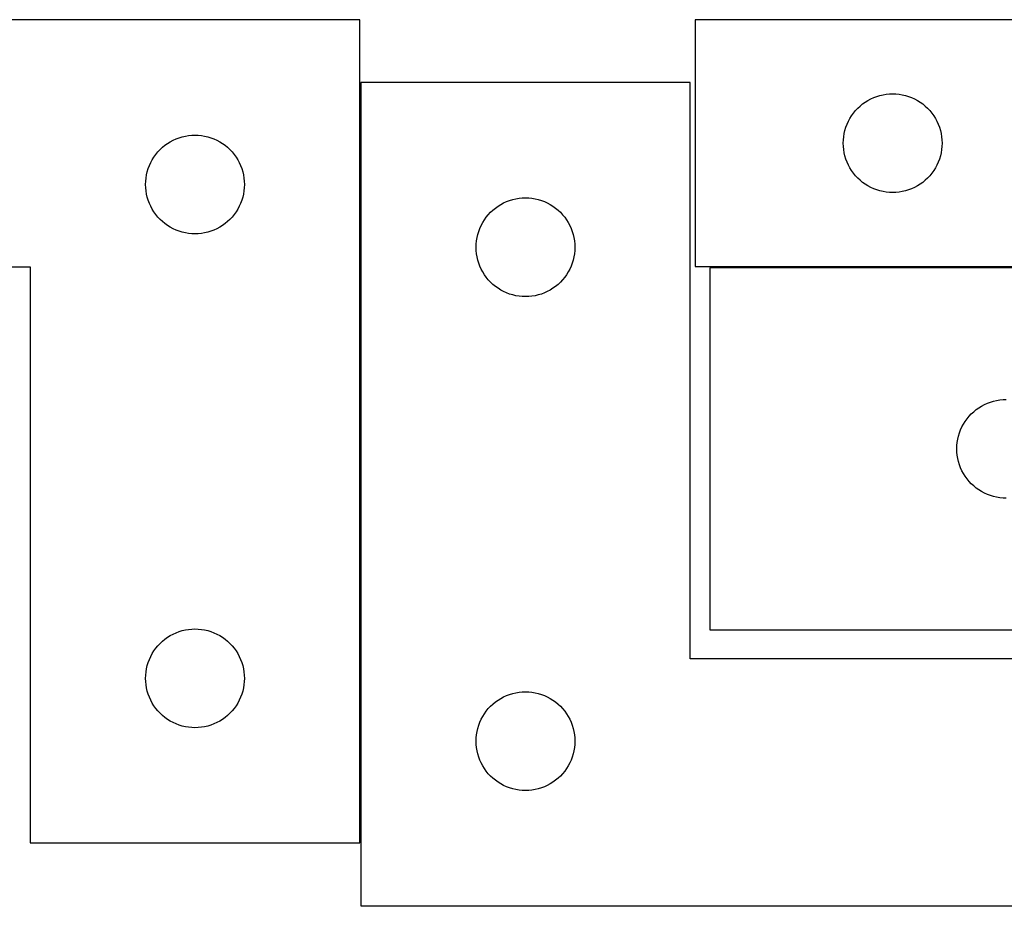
# Model space of a CAD drawing. Header units: millimetres. Extents: x 7 to 1243, y 7 to 2493.
# Tile 13 of 20: x 370 to 549, y 2332 to 2493. Entities that reach past the tile are written whole.
import ezdxf

# ---------------------------------------------------------------- set-up
doc = ezdxf.new("R2010")
doc.units = ezdxf.units.MM
doc.layers.add('COMMON', color=5, linetype='CONTINUOUS', true_color=0x0000ff)
doc.layers.add('CUT', color=7, linetype='CONTINUOUS', true_color=0x000000)

msp = doc.modelspace()

# ---------------------------------------------------------------- linework, layer by layer
at = {"layer": 'COMMON'}
for p, q in [((432.004246, 2343.371161), (432.004246, 2481.930532)), ((603.679561, 2448.296796), (495.679561, 2448.296796)), ((548.041929, 2331.830532), (432.104246, 2331.830532))]:
    msp.add_line(p, q, dxfattribs=at)
at = {"layer": 'CUT'}
for p, q in [((431.904245, 2493.371161), (251.904245, 2493.371161)), ((431.904245, 2343.371161), (431.904245, 2493.371161)), ((672.992349, 2493.396796), (492.992349, 2493.396796)), ((492.992349, 2493.396796), (492.992349, 2448.396796)), ((492.104246, 2481.930532), (432.104246, 2481.930532)), ((432.104246, 2481.930532), (432.104246, 2331.930532)), ((492.104246, 2376.930532), (492.104246, 2481.930532)), ((523.992217, 2478.380022), (524.492349, 2478.691024)), ((524.492349, 2478.691024), (525.011751, 2478.96865)), ((525.011751, 2478.96865), (525.548198, 2479.211711)), ((525.548198, 2479.211711), (526.099394, 2479.419167)), ((526.099394, 2479.419167), (526.662977, 2479.590128)), ((526.662977, 2479.590128), (527.236536, 2479.723863)), ((527.236536, 2479.723863), (527.817613, 2479.819799)), ((527.817613, 2479.819799), (528.403721, 2479.877526)), ((528.403721, 2479.877526), (528.992349, 2479.896796)), ((528.992349, 2479.896796), (529.580977, 2479.877526)), ((529.580977, 2479.877526), (530.167085, 2479.819799)), ((530.167085, 2479.819799), (530.748162, 2479.723863)), ((530.748162, 2479.723863), (531.32172, 2479.590128)), ((531.32172, 2479.590128), (531.885304, 2479.419167)), ((531.885304, 2479.419167), (532.4365, 2479.211711)), ((532.4365, 2479.211711), (532.972947, 2478.96865)), ((532.972947, 2478.96865), (533.492349, 2478.691024)), ((533.492349, 2478.691024), (533.992481, 2478.380022)), ((522.225791, 2476.830908), (522.628388, 2477.260757)), ((522.628388, 2477.260757), (523.058236, 2477.663354)), ((523.058236, 2477.663354), (523.513496, 2478.036976)), ((523.513496, 2478.036976), (523.992217, 2478.380022)), ((533.992481, 2478.380022), (534.471202, 2478.036976)), ((534.471202, 2478.036976), (534.926461, 2477.663354)), ((534.926461, 2477.663354), (535.35631, 2477.260757)), ((535.35631, 2477.260757), (535.758907, 2476.830908)), ((520.920494, 2474.877394), (521.19812, 2475.396796)), ((521.19812, 2475.396796), (521.509122, 2475.896928)), ((521.509122, 2475.896928), (521.852169, 2476.375648)), ((521.852169, 2476.375648), (522.225791, 2476.830908)), ((535.758907, 2476.830908), (536.132529, 2476.375648)), ((536.132529, 2476.375648), (536.475575, 2475.896928)), ((536.475575, 2475.896928), (536.786577, 2475.396796)), ((536.786577, 2475.396796), (537.064203, 2474.877394)), ((520.299016, 2473.226167), (520.469978, 2473.789751)), ((520.469978, 2473.789751), (520.677433, 2474.340946)), ((520.677433, 2474.340946), (520.920494, 2474.877394)), ((537.064203, 2474.877394), (537.307265, 2474.340946)), ((537.307265, 2474.340946), (537.51472, 2473.789751)), ((537.51472, 2473.789751), (537.685681, 2473.226167)), ((397.923646, 2471.443015), (398.460094, 2471.686077)), ((398.460094, 2471.686077), (399.011289, 2471.893532)), ((399.011289, 2471.893532), (399.574873, 2472.064493)), ((399.574873, 2472.064493), (400.148432, 2472.198228)), ((400.148432, 2472.198228), (400.729509, 2472.294165)), ((400.729509, 2472.294165), (401.315616, 2472.351891)), ((401.315616, 2472.351891), (401.904245, 2472.371161)), ((401.904245, 2472.371161), (402.492873, 2472.351891)), ((402.492873, 2472.351891), (403.07898, 2472.294165)), ((403.07898, 2472.294165), (403.660057, 2472.198228)), ((403.660057, 2472.198228), (404.233616, 2472.064493)), ((404.233616, 2472.064493), (404.7972, 2471.893532)), ((404.7972, 2471.893532), (405.348395, 2471.686077)), ((405.348395, 2471.686077), (405.884843, 2471.443015)), ((520.011618, 2471.485424), (520.069345, 2472.071531)), ((520.069345, 2472.071531), (520.165281, 2472.652608)), ((520.165281, 2472.652608), (520.299016, 2473.226167)), ((537.685681, 2473.226167), (537.819416, 2472.652608)), ((537.819416, 2472.652608), (537.915353, 2472.071531)), ((537.915353, 2472.071531), (537.973079, 2471.485424)), ((395.137686, 2469.305273), (395.540283, 2469.735122)), ((395.540283, 2469.735122), (395.970132, 2470.137719)), ((395.970132, 2470.137719), (396.425392, 2470.511341)), ((396.425392, 2470.511341), (396.904112, 2470.854387)), ((396.904112, 2470.854387), (397.404245, 2471.165389)), ((397.404245, 2471.165389), (397.923646, 2471.443015)), ((405.884843, 2471.443015), (406.404245, 2471.165389)), ((406.404245, 2471.165389), (406.904377, 2470.854387)), ((406.904377, 2470.854387), (407.383097, 2470.511341)), ((407.383097, 2470.511341), (407.838357, 2470.137719)), ((407.838357, 2470.137719), (408.268206, 2469.735122)), ((408.268206, 2469.735122), (408.670803, 2469.305273)), ((519.992349, 2470.896796), (520.011618, 2471.485424)), ((520.011618, 2470.308167), (519.992349, 2470.896796)), ((520.069345, 2469.72206), (520.011618, 2470.308167)), ((520.165281, 2469.140983), (520.069345, 2469.72206)), ((537.915353, 2469.72206), (537.819416, 2469.140983)), ((537.973079, 2470.308167), (537.915353, 2469.72206)), ((537.973079, 2471.485424), (537.992349, 2470.896796)), ((537.992349, 2470.896796), (537.973079, 2470.308167)), ((394.110016, 2467.871161), (394.421018, 2468.371293)), ((394.421018, 2468.371293), (394.764064, 2468.850014)), ((394.764064, 2468.850014), (395.137686, 2469.305273)), ((408.670803, 2469.305273), (409.044425, 2468.850014)), ((409.044425, 2468.850014), (409.387471, 2468.371293)), ((409.387471, 2468.371293), (409.698473, 2467.871161)), ((520.299016, 2468.567424), (520.165281, 2469.140983)), ((520.469978, 2468.00384), (520.299016, 2468.567424)), ((520.677433, 2467.452645), (520.469978, 2468.00384)), ((537.51472, 2468.00384), (537.307265, 2467.452645)), ((537.685681, 2468.567424), (537.51472, 2468.00384)), ((537.819416, 2469.140983), (537.685681, 2468.567424)), ((393.210912, 2465.700532), (393.381873, 2466.264116)), ((393.381873, 2466.264116), (393.589329, 2466.815312)), ((393.589329, 2466.815312), (393.83239, 2467.351759)), ((393.83239, 2467.351759), (394.110016, 2467.871161)), ((409.698473, 2467.871161), (409.976099, 2467.351759)), ((409.976099, 2467.351759), (410.21916, 2466.815312)), ((410.21916, 2466.815312), (410.426616, 2466.264116)), ((410.426616, 2466.264116), (410.597577, 2465.700532)), ((520.920494, 2466.916197), (520.677433, 2467.452645)), ((521.19812, 2466.396796), (520.920494, 2466.916197)), ((521.509122, 2465.896663), (521.19812, 2466.396796)), ((536.786577, 2466.396796), (536.475575, 2465.896663)), ((537.064203, 2466.916197), (536.786577, 2466.396796)), ((537.307265, 2467.452645), (537.064203, 2466.916197)), ((392.923514, 2463.959789), (392.981241, 2464.545896)), ((392.981241, 2464.545896), (393.077177, 2465.126974)), ((393.077177, 2465.126974), (393.210912, 2465.700532)), ((410.597577, 2465.700532), (410.731312, 2465.126974)), ((410.731312, 2465.126974), (410.827248, 2464.545896)), ((410.827248, 2464.545896), (410.884975, 2463.959789)), ((521.852169, 2465.417943), (521.509122, 2465.896663)), ((522.225791, 2464.962683), (521.852169, 2465.417943)), ((522.628388, 2464.532834), (522.225791, 2464.962683)), ((523.058236, 2464.130237), (522.628388, 2464.532834)), ((535.35631, 2464.532834), (534.926461, 2464.130237)), ((535.758907, 2464.962683), (535.35631, 2464.532834)), ((536.132529, 2465.417943), (535.758907, 2464.962683)), ((536.475575, 2465.896663), (536.132529, 2465.417943)), ((392.904245, 2463.371161), (392.923514, 2463.959789)), ((392.923514, 2462.782533), (392.904245, 2463.371161)), ((392.981241, 2462.196425), (392.923514, 2462.782533)), ((410.884975, 2462.782533), (410.827248, 2462.196425)), ((410.884975, 2463.959789), (410.904245, 2463.371161)), ((410.904245, 2463.371161), (410.884975, 2462.782533)), ((523.513496, 2463.756615), (523.058236, 2464.130237)), ((523.992217, 2463.413569), (523.513496, 2463.756615)), ((524.492349, 2463.102567), (523.992217, 2463.413569)), ((525.011751, 2462.824941), (524.492349, 2463.102567)), ((525.548198, 2462.58188), (525.011751, 2462.824941)), ((526.099394, 2462.374424), (525.548198, 2462.58188)), ((532.4365, 2462.58188), (531.885304, 2462.374424)), ((532.972947, 2462.824941), (532.4365, 2462.58188)), ((533.492349, 2463.102567), (532.972947, 2462.824941)), ((533.992481, 2463.413569), (533.492349, 2463.102567)), ((534.471202, 2463.756615), (533.992481, 2463.413569)), ((534.926461, 2464.130237), (534.471202, 2463.756615)), ((393.077177, 2461.615348), (392.981241, 2462.196425)), ((393.210912, 2461.041789), (393.077177, 2461.615348)), ((393.381873, 2460.478206), (393.210912, 2461.041789)), ((410.597577, 2461.041789), (410.426616, 2460.478206)), ((410.731312, 2461.615348), (410.597577, 2461.041789)), ((410.827248, 2462.196425), (410.731312, 2461.615348)), ((459.774874, 2460.623865), (460.348433, 2460.7576)), ((460.348433, 2460.7576), (460.92951, 2460.853536)), ((460.92951, 2460.853536), (461.515617, 2460.911263)), ((461.515617, 2460.911263), (462.104246, 2460.930532)), ((462.104246, 2460.930532), (462.692874, 2460.911263)), ((462.692874, 2460.911263), (463.278981, 2460.853536)), ((463.278981, 2460.853536), (463.860058, 2460.7576)), ((463.860058, 2460.7576), (464.433617, 2460.623865)), ((526.662977, 2462.203463), (526.099394, 2462.374424)), ((527.236536, 2462.069728), (526.662977, 2462.203463)), ((527.817613, 2461.973792), (527.236536, 2462.069728)), ((528.403721, 2461.916065), (527.817613, 2461.973792)), ((528.992349, 2461.896796), (528.403721, 2461.916065)), ((529.580977, 2461.916065), (528.992349, 2461.896796)), ((530.167085, 2461.973792), (529.580977, 2461.916065)), ((530.748162, 2462.069728), (530.167085, 2461.973792)), ((531.32172, 2462.203463), (530.748162, 2462.069728)), ((531.885304, 2462.374424), (531.32172, 2462.203463)), ((393.589329, 2459.92701), (393.381873, 2460.478206)), ((393.83239, 2459.390563), (393.589329, 2459.92701)), ((394.110016, 2458.871161), (393.83239, 2459.390563)), ((409.976099, 2459.390563), (409.698473, 2458.871161)), ((410.21916, 2459.92701), (409.976099, 2459.390563)), ((410.426616, 2460.478206), (410.21916, 2459.92701)), ((456.170133, 2458.697091), (456.625393, 2459.070712)), ((456.625393, 2459.070712), (457.104113, 2459.413759)), ((457.104113, 2459.413759), (457.604246, 2459.724761)), ((457.604246, 2459.724761), (458.123647, 2460.002387)), ((458.123647, 2460.002387), (458.660095, 2460.245448)), ((458.660095, 2460.245448), (459.21129, 2460.452904)), ((459.21129, 2460.452904), (459.774874, 2460.623865)), ((464.433617, 2460.623865), (464.997201, 2460.452904)), ((464.997201, 2460.452904), (465.548396, 2460.245448)), ((465.548396, 2460.245448), (466.084844, 2460.002387)), ((466.084844, 2460.002387), (466.604246, 2459.724761)), ((466.604246, 2459.724761), (467.104378, 2459.413759)), ((467.104378, 2459.413759), (467.583098, 2459.070712)), ((467.583098, 2459.070712), (468.038358, 2458.697091)), ((394.421018, 2458.371029), (394.110016, 2458.871161)), ((394.764064, 2457.892308), (394.421018, 2458.371029)), ((395.137686, 2457.437048), (394.764064, 2457.892308)), ((395.540283, 2457.0072), (395.137686, 2457.437048)), ((408.670803, 2457.437048), (408.268206, 2457.0072)), ((409.044425, 2457.892308), (408.670803, 2457.437048)), ((409.387471, 2458.371029), (409.044425, 2457.892308)), ((409.698473, 2458.871161), (409.387471, 2458.371029)), ((454.621019, 2456.930664), (454.964065, 2457.409385)), ((454.964065, 2457.409385), (455.337687, 2457.864645)), ((455.337687, 2457.864645), (455.740284, 2458.294493)), ((455.740284, 2458.294493), (456.170133, 2458.697091)), ((468.038358, 2458.697091), (468.468207, 2458.294493)), ((468.468207, 2458.294493), (468.870804, 2457.864645)), ((468.870804, 2457.864645), (469.244426, 2457.409385)), ((469.244426, 2457.409385), (469.587472, 2456.930664)), ((395.970132, 2456.604602), (395.540283, 2457.0072)), ((396.425392, 2456.230981), (395.970132, 2456.604602)), ((396.904112, 2455.887934), (396.425392, 2456.230981)), ((397.404245, 2455.576932), (396.904112, 2455.887934)), ((397.923646, 2455.299306), (397.404245, 2455.576932)), ((406.404245, 2455.576932), (405.884843, 2455.299306)), ((406.904377, 2455.887934), (406.404245, 2455.576932)), ((407.383097, 2456.230981), (406.904377, 2455.887934)), ((407.838357, 2456.604602), (407.383097, 2456.230981)), ((408.268206, 2457.0072), (407.838357, 2456.604602)), ((453.581874, 2454.823488), (453.78933, 2455.374683)), ((453.78933, 2455.374683), (454.032391, 2455.911131)), ((454.032391, 2455.911131), (454.310017, 2456.430532)), ((454.310017, 2456.430532), (454.621019, 2456.930664)), ((469.587472, 2456.930664), (469.898474, 2456.430532)), ((469.898474, 2456.430532), (470.1761, 2455.911131)), ((470.1761, 2455.911131), (470.419161, 2455.374683)), ((470.419161, 2455.374683), (470.626617, 2454.823488)), ((398.460094, 2455.056245), (397.923646, 2455.299306)), ((399.011289, 2454.84879), (398.460094, 2455.056245)), ((399.574873, 2454.677828), (399.011289, 2454.84879)), ((400.148432, 2454.544093), (399.574873, 2454.677828)), ((400.729509, 2454.448157), (400.148432, 2454.544093)), ((401.315616, 2454.39043), (400.729509, 2454.448157)), ((401.904245, 2454.371161), (401.315616, 2454.39043)), ((402.492873, 2454.39043), (401.904245, 2454.371161)), ((403.07898, 2454.448157), (402.492873, 2454.39043)), ((403.660057, 2454.544093), (403.07898, 2454.448157)), ((404.233616, 2454.677828), (403.660057, 2454.544093)), ((404.7972, 2454.84879), (404.233616, 2454.677828)), ((405.348395, 2455.056245), (404.7972, 2454.84879)), ((405.884843, 2455.299306), (405.348395, 2455.056245)), ((453.181242, 2453.105268), (453.277178, 2453.686345)), ((453.277178, 2453.686345), (453.410913, 2454.259904)), ((453.410913, 2454.259904), (453.581874, 2454.823488)), ((470.626617, 2454.823488), (470.797578, 2454.259904)), ((470.797578, 2454.259904), (470.931313, 2453.686345)), ((470.931313, 2453.686345), (471.027249, 2453.105268)), ((453.104246, 2451.930532), (453.123515, 2452.519161)), ((453.123515, 2451.341904), (453.104246, 2451.930532)), ((453.123515, 2452.519161), (453.181242, 2453.105268)), ((471.027249, 2453.105268), (471.084976, 2452.519161)), ((471.084976, 2452.519161), (471.104246, 2451.930532)), ((471.104246, 2451.930532), (471.084976, 2451.341904)), ((453.181242, 2450.755797), (453.123515, 2451.341904)), ((453.277178, 2450.174719), (453.181242, 2450.755797)), ((453.410913, 2449.601161), (453.277178, 2450.174719)), ((470.931313, 2450.174719), (470.797578, 2449.601161)), ((471.027249, 2450.755797), (470.931313, 2450.174719)), ((471.084976, 2451.341904), (471.027249, 2450.755797)), ((251.904245, 2448.371161), (371.904245, 2448.371161)), ((371.904245, 2448.371161), (371.904245, 2343.371161)), ((453.581874, 2449.037577), (453.410913, 2449.601161)), ((453.78933, 2448.486381), (453.581874, 2449.037577)), ((454.032391, 2447.949934), (453.78933, 2448.486381)), ((470.419161, 2448.486381), (470.1761, 2447.949934)), ((470.626617, 2449.037577), (470.419161, 2448.486381)), ((470.797578, 2449.601161), (470.626617, 2449.037577)), ((492.992349, 2448.396796), (612.992349, 2448.396796)), ((603.679561, 2448.196795), (495.679561, 2448.196795)), ((495.679561, 2448.196795), (495.679561, 2382.196795)), ((454.310017, 2447.430532), (454.032391, 2447.949934)), ((454.621019, 2446.9304), (454.310017, 2447.430532)), ((454.964065, 2446.451679), (454.621019, 2446.9304)), ((455.337687, 2445.99642), (454.964065, 2446.451679)), ((469.244426, 2446.451679), (468.870804, 2445.99642)), ((469.587472, 2446.9304), (469.244426, 2446.451679)), ((469.898474, 2447.430532), (469.587472, 2446.9304)), ((470.1761, 2447.949934), (469.898474, 2447.430532)), ((455.740284, 2445.566571), (455.337687, 2445.99642)), ((456.170133, 2445.163974), (455.740284, 2445.566571)), ((456.625393, 2444.790352), (456.170133, 2445.163974)), ((457.104113, 2444.447306), (456.625393, 2444.790352)), ((467.583098, 2444.790352), (467.104378, 2444.447306)), ((468.038358, 2445.163974), (467.583098, 2444.790352)), ((468.468207, 2445.566571), (468.038358, 2445.163974)), ((468.870804, 2445.99642), (468.468207, 2445.566571)), ((457.604246, 2444.136304), (457.104113, 2444.447306)), ((458.123647, 2443.858678), (457.604246, 2444.136304)), ((458.660095, 2443.615617), (458.123647, 2443.858678)), ((459.21129, 2443.408161), (458.660095, 2443.615617)), ((459.774874, 2443.2372), (459.21129, 2443.408161)), ((460.348433, 2443.103465), (459.774874, 2443.2372)), ((460.92951, 2443.007529), (460.348433, 2443.103465)), ((461.515617, 2442.949802), (460.92951, 2443.007529)), ((462.104246, 2442.930532), (461.515617, 2442.949802)), ((462.692874, 2442.949802), (462.104246, 2442.930532)), ((463.278981, 2443.007529), (462.692874, 2442.949802)), ((463.860058, 2443.103465), (463.278981, 2443.007529)), ((464.433617, 2443.2372), (463.860058, 2443.103465)), ((464.997201, 2443.408161), (464.433617, 2443.2372)), ((465.548396, 2443.615617), (464.997201, 2443.408161)), ((466.084844, 2443.858678), (465.548396, 2443.615617)), ((466.604246, 2444.136304), (466.084844, 2443.858678)), ((467.104378, 2444.447306), (466.604246, 2444.136304)), ((545.179561, 2422.991023), (545.698963, 2423.268649)), ((545.698963, 2423.268649), (546.23541, 2423.51171)), ((546.23541, 2423.51171), (546.786606, 2423.719166)), ((546.786606, 2423.719166), (547.350189, 2423.890127)), ((547.350189, 2423.890127), (547.923748, 2424.023862)), ((547.923748, 2424.023862), (548.504825, 2424.119798)), ((548.504825, 2424.119798), (549.090933, 2424.177525)), ((549.090933, 2424.177525), (549.679561, 2424.196795)), ((542.913003, 2421.130907), (543.3156, 2421.560756)), ((543.3156, 2421.560756), (543.745448, 2421.963353)), ((543.745448, 2421.963353), (544.200708, 2422.336975)), ((544.200708, 2422.336975), (544.679429, 2422.680021)), ((544.679429, 2422.680021), (545.179561, 2422.991023)), ((541.607706, 2419.177393), (541.885332, 2419.696795)), ((541.885332, 2419.696795), (542.196334, 2420.196927)), ((542.196334, 2420.196927), (542.539381, 2420.675647)), ((542.539381, 2420.675647), (542.913003, 2421.130907)), ((540.986228, 2417.526166), (541.15719, 2418.08975)), ((541.15719, 2418.08975), (541.364645, 2418.640945)), ((541.364645, 2418.640945), (541.607706, 2419.177393)), ((540.69883, 2415.785423), (540.756557, 2416.37153)), ((540.756557, 2416.37153), (540.852493, 2416.952607)), ((540.852493, 2416.952607), (540.986228, 2417.526166)), ((540.679561, 2415.196795), (540.69883, 2415.785423)), ((540.69883, 2414.608166), (540.679561, 2415.196795)), ((540.756557, 2414.022059), (540.69883, 2414.608166)), ((540.852493, 2413.440982), (540.756557, 2414.022059)), ((540.986228, 2412.867423), (540.852493, 2413.440982)), ((541.15719, 2412.303839), (540.986228, 2412.867423)), ((541.364645, 2411.752644), (541.15719, 2412.303839)), ((541.607706, 2411.216196), (541.364645, 2411.752644)), ((541.885332, 2410.696795), (541.607706, 2411.216196)), ((542.196334, 2410.196662), (541.885332, 2410.696795)), ((542.539381, 2409.717942), (542.196334, 2410.196662)), ((542.913003, 2409.262682), (542.539381, 2409.717942)), ((543.3156, 2408.832833), (542.913003, 2409.262682)), ((543.745448, 2408.430236), (543.3156, 2408.832833)), ((544.200708, 2408.056614), (543.745448, 2408.430236)), ((544.679429, 2407.713568), (544.200708, 2408.056614)), ((545.179561, 2407.402566), (544.679429, 2407.713568)), ((545.698963, 2407.12494), (545.179561, 2407.402566)), ((546.23541, 2406.881879), (545.698963, 2407.12494)), ((546.786606, 2406.674423), (546.23541, 2406.881879)), ((547.350189, 2406.503462), (546.786606, 2406.674423)), ((547.923748, 2406.369727), (547.350189, 2406.503462)), ((548.504825, 2406.273791), (547.923748, 2406.369727)), ((549.090933, 2406.216064), (548.504825, 2406.273791)), ((549.679561, 2406.196795), (549.090933, 2406.216064)), ((398.460094, 2381.686077), (399.011289, 2381.893532)), ((399.011289, 2381.893532), (399.574873, 2382.064493)), ((399.574873, 2382.064493), (400.148432, 2382.198228)), ((400.148432, 2382.198228), (400.729509, 2382.294165)), ((400.729509, 2382.294165), (401.315616, 2382.351891)), ((401.315616, 2382.351891), (401.904245, 2382.371161)), ((401.904245, 2382.371161), (402.492873, 2382.351891)), ((402.492873, 2382.351891), (403.07898, 2382.294165)), ((403.07898, 2382.294165), (403.660057, 2382.198228)), ((403.660057, 2382.198228), (404.233616, 2382.064493)), ((404.233616, 2382.064493), (404.7972, 2381.893532)), ((404.7972, 2381.893532), (405.348395, 2381.686077)), ((495.679561, 2382.196795), (603.679561, 2382.196795)), ((395.540283, 2379.735122), (395.970132, 2380.137719)), ((395.970132, 2380.137719), (396.425392, 2380.511341)), ((396.425392, 2380.511341), (396.904112, 2380.854387)), ((396.904112, 2380.854387), (397.404245, 2381.165389)), ((397.404245, 2381.165389), (397.923646, 2381.443015)), ((397.923646, 2381.443015), (398.460094, 2381.686077)), ((405.348395, 2381.686077), (405.884843, 2381.443015)), ((405.884843, 2381.443015), (406.404245, 2381.165389)), ((406.404245, 2381.165389), (406.904377, 2380.854387)), ((406.904377, 2380.854387), (407.383097, 2380.511341)), ((407.383097, 2380.511341), (407.838357, 2380.137719)), ((407.838357, 2380.137719), (408.268206, 2379.735122)), ((394.110016, 2377.871161), (394.421018, 2378.371293)), ((394.421018, 2378.371293), (394.764064, 2378.850014)), ((394.764064, 2378.850014), (395.137686, 2379.305273)), ((395.137686, 2379.305273), (395.540283, 2379.735122)), ((408.268206, 2379.735122), (408.670803, 2379.305273)), ((408.670803, 2379.305273), (409.044425, 2378.850014)), ((409.044425, 2378.850014), (409.387471, 2378.371293)), ((409.387471, 2378.371293), (409.698473, 2377.871161)), ((393.381873, 2376.264116), (393.589329, 2376.815312)), ((393.589329, 2376.815312), (393.83239, 2377.351759)), ((393.83239, 2377.351759), (394.110016, 2377.871161)), ((409.698473, 2377.871161), (409.976099, 2377.351759)), ((409.976099, 2377.351759), (410.21916, 2376.815312)), ((410.21916, 2376.815312), (410.426616, 2376.264116)), ((612.104246, 2376.930532), (492.104246, 2376.930532)), ((392.981241, 2374.545896), (393.077177, 2375.126974)), ((393.077177, 2375.126974), (393.210912, 2375.700532)), ((393.210912, 2375.700532), (393.381873, 2376.264116)), ((410.426616, 2376.264116), (410.597577, 2375.700532)), ((410.597577, 2375.700532), (410.731312, 2375.126974)), ((410.731312, 2375.126974), (410.827248, 2374.545896)), ((392.904245, 2373.371161), (392.923514, 2373.959789)), ((392.923514, 2372.782533), (392.904245, 2373.371161)), ((392.923514, 2373.959789), (392.981241, 2374.545896)), ((410.827248, 2374.545896), (410.884975, 2373.959789)), ((410.884975, 2373.959789), (410.904245, 2373.371161)), ((410.904245, 2373.371161), (410.884975, 2372.782533)), ((392.981241, 2372.196425), (392.923514, 2372.782533)), ((393.077177, 2371.615348), (392.981241, 2372.196425)), ((393.210912, 2371.041789), (393.077177, 2371.615348)), ((410.731312, 2371.615348), (410.597577, 2371.041789)), ((410.827248, 2372.196425), (410.731312, 2371.615348)), ((410.884975, 2372.782533), (410.827248, 2372.196425)), ((393.381873, 2370.478206), (393.210912, 2371.041789)), ((393.589329, 2369.92701), (393.381873, 2370.478206)), ((393.83239, 2369.390563), (393.589329, 2369.92701)), ((394.110016, 2368.871161), (393.83239, 2369.390563)), ((409.976099, 2369.390563), (409.698473, 2368.871161)), ((410.21916, 2369.92701), (409.976099, 2369.390563)), ((410.426616, 2370.478206), (410.21916, 2369.92701)), ((410.597577, 2371.041789), (410.426616, 2370.478206)), ((456.625393, 2369.070712), (457.104113, 2369.413759)), ((457.104113, 2369.413759), (457.604246, 2369.724761)), ((457.604246, 2369.724761), (458.123647, 2370.002387)), ((458.123647, 2370.002387), (458.660095, 2370.245448)), ((458.660095, 2370.245448), (459.21129, 2370.452904)), ((459.21129, 2370.452904), (459.774874, 2370.623865)), ((459.774874, 2370.623865), (460.348433, 2370.7576)), ((460.348433, 2370.7576), (460.92951, 2370.853536)), ((460.92951, 2370.853536), (461.515617, 2370.911263)), ((461.515617, 2370.911263), (462.104246, 2370.930532)), ((462.104246, 2370.930532), (462.692874, 2370.911263)), ((462.692874, 2370.911263), (463.278981, 2370.853536)), ((463.278981, 2370.853536), (463.860058, 2370.7576)), ((463.860058, 2370.7576), (464.433617, 2370.623865)), ((464.433617, 2370.623865), (464.997201, 2370.452904)), ((464.997201, 2370.452904), (465.548396, 2370.245448)), ((465.548396, 2370.245448), (466.084844, 2370.002387)), ((466.084844, 2370.002387), (466.604246, 2369.724761)), ((466.604246, 2369.724761), (467.104378, 2369.413759)), ((467.104378, 2369.413759), (467.583098, 2369.070712)), ((394.421018, 2368.371029), (394.110016, 2368.871161)), ((394.764064, 2367.892308), (394.421018, 2368.371029)), ((395.137686, 2367.437048), (394.764064, 2367.892308)), ((409.044425, 2367.892308), (408.670803, 2367.437048)), ((409.387471, 2368.371029), (409.044425, 2367.892308)), ((409.698473, 2368.871161), (409.387471, 2368.371029)), ((454.964065, 2367.409385), (455.337687, 2367.864645)), ((455.337687, 2367.864645), (455.740284, 2368.294493)), ((455.740284, 2368.294493), (456.170133, 2368.697091)), ((456.170133, 2368.697091), (456.625393, 2369.070712)), ((467.583098, 2369.070712), (468.038358, 2368.697091)), ((468.038358, 2368.697091), (468.468207, 2368.294493)), ((468.468207, 2368.294493), (468.870804, 2367.864645)), ((468.870804, 2367.864645), (469.244426, 2367.409385)), ((395.540283, 2367.0072), (395.137686, 2367.437048)), ((395.970132, 2366.604602), (395.540283, 2367.0072)), ((396.425392, 2366.230981), (395.970132, 2366.604602)), ((396.904112, 2365.887934), (396.425392, 2366.230981)), ((397.404245, 2365.576932), (396.904112, 2365.887934)), ((406.904377, 2365.887934), (406.404245, 2365.576932)), ((407.383097, 2366.230981), (406.904377, 2365.887934)), ((407.838357, 2366.604602), (407.383097, 2366.230981)), ((408.268206, 2367.0072), (407.838357, 2366.604602)), ((408.670803, 2367.437048), (408.268206, 2367.0072)), ((453.78933, 2365.374683), (454.032391, 2365.911131)), ((454.032391, 2365.911131), (454.310017, 2366.430532)), ((454.310017, 2366.430532), (454.621019, 2366.930664)), ((454.621019, 2366.930664), (454.964065, 2367.409385)), ((469.244426, 2367.409385), (469.587472, 2366.930664)), ((469.587472, 2366.930664), (469.898474, 2366.430532)), ((469.898474, 2366.430532), (470.1761, 2365.911131)), ((470.1761, 2365.911131), (470.419161, 2365.374683)), ((397.923646, 2365.299306), (397.404245, 2365.576932)), ((398.460094, 2365.056245), (397.923646, 2365.299306)), ((399.011289, 2364.84879), (398.460094, 2365.056245)), ((399.574873, 2364.677828), (399.011289, 2364.84879)), ((400.148432, 2364.544093), (399.574873, 2364.677828)), ((400.729509, 2364.448157), (400.148432, 2364.544093)), ((401.315616, 2364.39043), (400.729509, 2364.448157)), ((401.904245, 2364.371161), (401.315616, 2364.39043)), ((402.492873, 2364.39043), (401.904245, 2364.371161)), ((403.07898, 2364.448157), (402.492873, 2364.39043)), ((403.660057, 2364.544093), (403.07898, 2364.448157)), ((404.233616, 2364.677828), (403.660057, 2364.544093)), ((404.7972, 2364.84879), (404.233616, 2364.677828)), ((405.348395, 2365.056245), (404.7972, 2364.84879)), ((405.884843, 2365.299306), (405.348395, 2365.056245)), ((406.404245, 2365.576932), (405.884843, 2365.299306)), ((453.277178, 2363.686345), (453.410913, 2364.259904)), ((453.410913, 2364.259904), (453.581874, 2364.823488)), ((453.581874, 2364.823488), (453.78933, 2365.374683)), ((470.419161, 2365.374683), (470.626617, 2364.823488)), ((470.626617, 2364.823488), (470.797578, 2364.259904)), ((470.797578, 2364.259904), (470.931313, 2363.686345)), ((453.104246, 2361.930532), (453.123515, 2362.519161)), ((453.123515, 2362.519161), (453.181242, 2363.105268)), ((453.181242, 2363.105268), (453.277178, 2363.686345)), ((470.931313, 2363.686345), (471.027249, 2363.105268)), ((471.027249, 2363.105268), (471.084976, 2362.519161)), ((471.084976, 2362.519161), (471.104246, 2361.930532)), ((453.123515, 2361.341904), (453.104246, 2361.930532)), ((453.181242, 2360.755797), (453.123515, 2361.341904)), ((453.277178, 2360.174719), (453.181242, 2360.755797)), ((471.027249, 2360.755797), (470.931313, 2360.174719)), ((471.084976, 2361.341904), (471.027249, 2360.755797)), ((471.104246, 2361.930532), (471.084976, 2361.341904)), ((453.410913, 2359.601161), (453.277178, 2360.174719)), ((453.581874, 2359.037577), (453.410913, 2359.601161)), ((453.78933, 2358.486381), (453.581874, 2359.037577)), ((470.626617, 2359.037577), (470.419161, 2358.486381)), ((470.797578, 2359.601161), (470.626617, 2359.037577)), ((470.931313, 2360.174719), (470.797578, 2359.601161)), ((454.032391, 2357.949934), (453.78933, 2358.486381)), ((454.310017, 2357.430532), (454.032391, 2357.949934)), ((454.621019, 2356.9304), (454.310017, 2357.430532)), ((454.964065, 2356.451679), (454.621019, 2356.9304)), ((469.587472, 2356.9304), (469.244426, 2356.451679)), ((469.898474, 2357.430532), (469.587472, 2356.9304)), ((470.1761, 2357.949934), (469.898474, 2357.430532)), ((470.419161, 2358.486381), (470.1761, 2357.949934)), ((455.337687, 2355.99642), (454.964065, 2356.451679)), ((455.740284, 2355.566571), (455.337687, 2355.99642)), ((456.170133, 2355.163974), (455.740284, 2355.566571)), ((456.625393, 2354.790352), (456.170133, 2355.163974)), ((468.038358, 2355.163974), (467.583098, 2354.790352)), ((468.468207, 2355.566571), (468.038358, 2355.163974)), ((468.870804, 2355.99642), (468.468207, 2355.566571)), ((469.244426, 2356.451679), (468.870804, 2355.99642)), ((457.104113, 2354.447306), (456.625393, 2354.790352)), ((457.604246, 2354.136304), (457.104113, 2354.447306)), ((458.123647, 2353.858678), (457.604246, 2354.136304)), ((458.660095, 2353.615617), (458.123647, 2353.858678)), ((459.21129, 2353.408161), (458.660095, 2353.615617)), ((459.774874, 2353.2372), (459.21129, 2353.408161)), ((460.348433, 2353.103465), (459.774874, 2353.2372)), ((464.433617, 2353.2372), (463.860058, 2353.103465)), ((464.997201, 2353.408161), (464.433617, 2353.2372)), ((465.548396, 2353.615617), (464.997201, 2353.408161)), ((466.084844, 2353.858678), (465.548396, 2353.615617)), ((466.604246, 2354.136304), (466.084844, 2353.858678)), ((467.104378, 2354.447306), (466.604246, 2354.136304)), ((467.583098, 2354.790352), (467.104378, 2354.447306)), ((460.92951, 2353.007529), (460.348433, 2353.103465)), ((461.515617, 2352.949802), (460.92951, 2353.007529)), ((462.104246, 2352.930532), (461.515617, 2352.949802)), ((462.692874, 2352.949802), (462.104246, 2352.930532)), ((463.278981, 2353.007529), (462.692874, 2352.949802)), ((463.860058, 2353.103465), (463.278981, 2353.007529)), ((371.904245, 2343.371161), (431.904245, 2343.371161)), ((432.104246, 2331.930532), (612.104246, 2331.930532))]:
    msp.add_line(p, q, dxfattribs=at)

doc.saveas('drawing.dxf')
